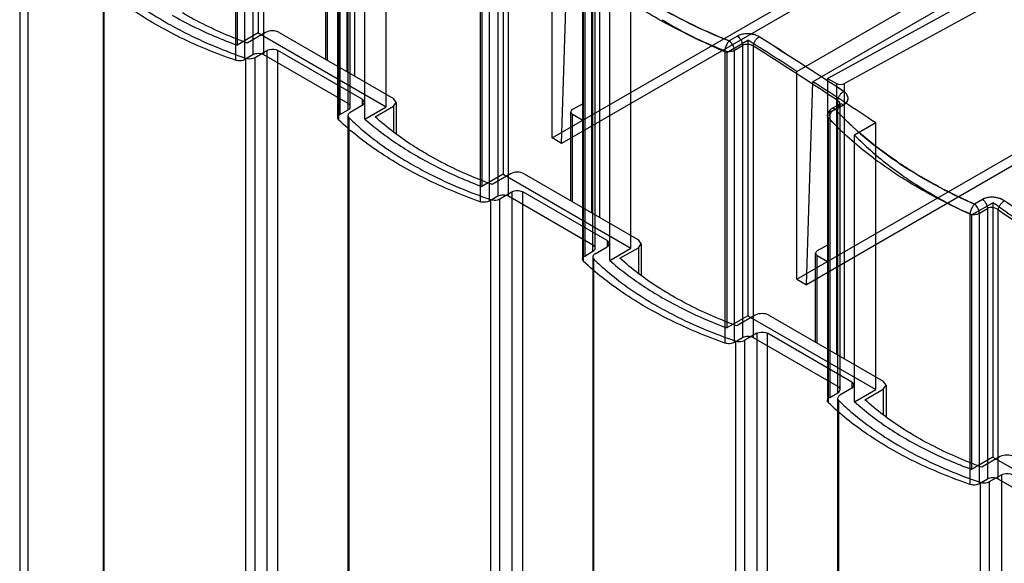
# Model space of a CAD drawing. Header units: millimetres. Extents: x 461 to 571, y 111 to 1330.
# Tile 20 of 24: x 477 to 528, y 1260 to 1289. Entities that reach past the tile are written whole.
import ezdxf

# ---------------------------------------------------------------- set-up
doc = ezdxf.new("R2010")
doc.units = ezdxf.units.MM
doc.header["$LTSCALE"] = 93.666717
doc.layers.get('0').update_dxf_attribs({"linetype": 'CONTINUOUS'})
doc.layers.add('INTFCLR_40899', color=7, linetype='CONTINUOUS')

msp = doc.modelspace()

# ---------------------------------------------------------------- linework, layer by layer
at = {"color": 7}
for p, q in [((518.695, 1285.608), (552.576, 1304.153)), ((550.196, 1302.095), (519.579, 1285.336)), ((493.701, 1300.038), (493.701, 1285.97)), ((494.123, 1285.726), (494.123, 1300.032)), ((476.699, 1295.165), (476.699, 312.912)), ((477.138, 312.3), (477.138, 1294.552)), ((505.967, 1292.956), (505.967, 1283.444)), ((506.429, 1292.689), (506.429, 1278.622)), ((506.851, 1278.378), (506.851, 1292.684)), ((481.036, 1291.025), (481.036, 1127.316)), ((481.092, 308.654), (481.092, 1290.907)), ((492.619, 1286.595), (492.619, 1291.22)), ((492.707, 1286.544), (492.707, 1291.099)), ((489.484, 1287.996), (488.53, 1287.445)), ((490.192, 1287.996), (496.131, 1284.567)), ((488.932, 1286.697), (489.555, 1287.057)), ((489.555, 1287.057), (489.555, 304.805)), ((490.121, 304.805), (490.121, 1287.057)), ((494.505, 1284.526), (490.121, 1287.057)), ((488.445, 1286.662), (488.445, 304.409)), ((488.932, 304.445), (488.932, 1286.697)), ((518.695, 1285.608), (518.695, 1276.095)), ((518.695, 1285.608), (519.157, 1285.341)), ((519.157, 1285.341), (519.157, 1271.273)), ((519.579, 1271.03), (519.579, 1285.336)), ((494.505, 1284.526), (494.505, 1284.199)), ((494.505, 1284.526), (494.622, 1284.363)), ((494.622, 1284.363), (494.505, 1284.199)), ((496.278, 1284.363), (496.131, 1284.567)), ((496.131, 1284.159), (496.278, 1284.363)), ((496.278, 1284.363), (496.278, 1282.717)), ((505.967, 1284.293), (505.433, 1283.99)), ((494.505, 1284.199), (493.881, 1283.839)), ((495.176, 1283.607), (496.131, 1284.159)), ((496.131, 1284.159), (496.131, 1282.823)), ((505.347, 1279.246), (505.347, 1283.872)), ((505.435, 1279.195), (505.435, 1283.751)), ((505.435, 1283.751), (505.967, 1283.444)), ((493.764, 1283.676), (493.764, 1119.967)), ((493.82, 301.306), (493.82, 1283.558)), ((502.212, 1280.648), (501.258, 1280.096)), ((502.92, 1280.648), (508.859, 1277.219)), ((501.66, 1279.349), (502.283, 1279.709)), ((502.283, 1279.709), (502.283, 297.456)), ((502.849, 297.456), (502.849, 1279.709)), ((507.233, 1277.178), (502.849, 1279.709)), ((501.173, 1279.314), (501.173, 297.061)), ((501.66, 297.096), (501.66, 1279.349)), ((507.233, 1277.178), (507.233, 1276.851)), ((507.233, 1277.178), (507.35, 1277.014)), ((509.006, 1277.014), (508.859, 1277.219)), ((506.609, 1276.491), (507.233, 1276.851)), ((507.35, 1277.014), (507.233, 1276.851)), ((507.904, 1276.259), (508.859, 1276.81)), ((508.859, 1276.81), (509.006, 1277.014)), ((508.859, 1276.81), (508.859, 1275.474)), ((509.006, 1277.014), (509.006, 1275.369)), ((518.695, 1276.945), (518.161, 1276.642)), ((506.492, 1276.328), (506.492, 1112.619)), ((506.548, 293.958), (506.548, 1276.21)), ((518.075, 1271.898), (518.075, 1276.524)), ((518.163, 1271.847), (518.163, 1276.403)), ((518.163, 1276.403), (518.695, 1276.095)), ((514.94, 1273.299), (513.985, 1272.748)), ((515.648, 1273.299), (521.587, 1269.87)), ((513.901, 1271.965), (513.901, 289.713)), ((515.011, 1272.36), (514.388, 1272.001)), ((514.388, 289.748), (514.388, 1272.001)), ((515.011, 1272.36), (515.011, 290.108)), ((515.577, 290.108), (515.577, 1272.36)), ((519.961, 1269.829), (515.577, 1272.36)), ((519.961, 1269.503), (519.337, 1269.143)), ((519.961, 1269.829), (519.961, 1269.503)), ((519.961, 1269.829), (520.078, 1269.666)), ((520.078, 1269.666), (519.961, 1269.503)), ((520.632, 1268.911), (521.587, 1269.462)), ((521.734, 1269.666), (521.587, 1269.87)), ((521.587, 1269.462), (521.734, 1269.666)), ((521.587, 1269.462), (521.587, 1268.126)), ((521.734, 1269.666), (521.734, 1268.021)), ((519.22, 1268.98), (519.22, 1105.271)), ((519.276, 286.609), (519.276, 1268.862)), ((527.668, 1265.951), (526.713, 1265.4)), ((527.116, 1264.652), (527.739, 1265.012)), ((527.739, 1265.012), (527.739, 282.76)), ((526.629, 1264.617), (526.629, 282.364)), ((527.116, 282.4), (527.116, 1264.652))]:
    msp.add_line(p, q, dxfattribs=at)
for centre, start_param, end_param in [((519.369, 1285.459), -2.347763, -0.785694), ((505.647, 1283.869), 2.373352, 3.935422), ((518.375, 1276.521), 2.373352, 3.935422)]:
    msp.add_ellipse(centre, major_axis=(0.3, -0.004), ratio=0.567179, start_param=start_param, end_param=end_param, dxfattribs=at)
for points, knots in [([(481.094, 1290.905), (481.321, 1290.684), (482.312, 1289.787), (483.424, 1289.027), (484.306, 1288.517)], [0, 0, 0, 0, 0.237305, 1, 1, 1, 1]), ([(488.53, 1287.445), (488.228, 1287.556), (487.072, 1288.006), (485.951, 1288.548), (485.155, 1289.007)], [0, 0, 0, 0, 0.258985, 1, 1, 1, 1]), ([(484.306, 1288.517), (484.62, 1288.336), (485.951, 1287.616), (487.355, 1287.035), (488.442, 1286.663)], [0, 0, 0, 0, 0.239853, 1, 1, 1, 1]), ([(490.192, 1287.996), (490.087, 1288.057), (489.838, 1288.105), (489.589, 1288.057), (489.484, 1287.996)], [0, 0, 0, 0, 0.500001, 1, 1, 1, 1]), ([(489.555, 1287.057), (489.595, 1287.08), (489.777, 1287.146), (489.994, 1287.13), (490.121, 1287.057)], [0, 0, 0, 0, 0.240719, 1, 1, 1, 1]), ([(488.442, 1286.663), (488.563, 1286.622), (488.742, 1286.617), (488.898, 1286.678), (488.932, 1286.697)], [0, 0, 0, 0, 0.766536, 1, 1, 1, 1]), ([(493.881, 1283.839), (493.864, 1283.829), (493.808, 1283.792), (493.764, 1283.725), (493.764, 1283.676)], [0, 0, 0, 0, 0.294531, 1, 1, 1, 1]), ([(493.822, 1283.557), (494.049, 1283.336), (495.04, 1282.438), (496.152, 1281.679), (497.034, 1281.169)], [0, 0, 0, 0, 0.237305, 1, 1, 1, 1]), ([(497.883, 1281.659), (497.631, 1281.804), (496.681, 1282.383), (495.785, 1283.055), (495.176, 1283.607)], [0, 0, 0, 0, 0.261357, 1, 1, 1, 1]), ([(501.258, 1280.096), (500.956, 1280.207), (499.8, 1280.657), (498.679, 1281.199), (497.883, 1281.659)], [0, 0, 0, 0, 0.258985, 1, 1, 1, 1]), ([(497.034, 1281.169), (497.348, 1280.988), (498.679, 1280.268), (500.083, 1279.687), (501.17, 1279.314)], [0, 0, 0, 0, 0.239853, 1, 1, 1, 1]), ([(502.92, 1280.648), (502.815, 1280.708), (502.566, 1280.756), (502.317, 1280.708), (502.212, 1280.648)], [0, 0, 0, 0, 0.500001, 1, 1, 1, 1]), ([(502.283, 1279.709), (502.323, 1279.732), (502.505, 1279.798), (502.722, 1279.782), (502.849, 1279.709)], [0, 0, 0, 0, 0.240719, 1, 1, 1, 1]), ([(501.17, 1279.314), (501.291, 1279.273), (501.47, 1279.269), (501.626, 1279.329), (501.66, 1279.349)], [0, 0, 0, 0, 0.766536, 1, 1, 1, 1]), ([(506.609, 1276.491), (506.592, 1276.481), (506.536, 1276.443), (506.492, 1276.376), (506.492, 1276.328)], [0, 0, 0, 0, 0.294531, 1, 1, 1, 1]), ([(506.55, 1276.209), (506.777, 1275.987), (507.768, 1275.09), (508.88, 1274.33), (509.762, 1273.821)], [0, 0, 0, 0, 0.237305, 1, 1, 1, 1]), ([(510.611, 1274.311), (510.359, 1274.456), (509.409, 1275.035), (508.513, 1275.707), (507.904, 1276.259)], [0, 0, 0, 0, 0.261357, 1, 1, 1, 1]), ([(513.985, 1272.748), (513.684, 1272.859), (512.528, 1273.309), (511.407, 1273.851), (510.611, 1274.311)], [0, 0, 0, 0, 0.258985, 1, 1, 1, 1]), ([(509.762, 1273.821), (510.076, 1273.639), (511.407, 1272.919), (512.811, 1272.338), (513.898, 1271.966)], [0, 0, 0, 0, 0.239853, 1, 1, 1, 1]), ([(515.648, 1273.299), (515.543, 1273.36), (515.294, 1273.408), (515.045, 1273.36), (514.94, 1273.299)], [0, 0, 0, 0, 0.500001, 1, 1, 1, 1]), ([(515.011, 1272.36), (515.051, 1272.384), (515.233, 1272.449), (515.45, 1272.434), (515.577, 1272.36)], [0, 0, 0, 0, 0.240719, 1, 1, 1, 1]), ([(513.898, 1271.966), (514.019, 1271.925), (514.198, 1271.92), (514.354, 1271.981), (514.388, 1272.001)], [0, 0, 0, 0, 0.766536, 1, 1, 1, 1]), ([(519.337, 1269.143), (519.32, 1269.133), (519.264, 1269.095), (519.22, 1269.028), (519.22, 1268.98)], [0, 0, 0, 0, 0.294531, 1, 1, 1, 1]), ([(519.278, 1268.86), (519.505, 1268.639), (520.496, 1267.742), (521.608, 1266.982), (522.49, 1266.472)], [0, 0, 0, 0, 0.237305, 1, 1, 1, 1]), ([(523.339, 1266.962), (523.087, 1267.108), (522.137, 1267.686), (521.241, 1268.358), (520.632, 1268.911)], [0, 0, 0, 0, 0.261357, 1, 1, 1, 1]), ([(526.713, 1265.4), (526.412, 1265.511), (525.256, 1265.961), (524.135, 1266.503), (523.339, 1266.962)], [0, 0, 0, 0, 0.258985, 1, 1, 1, 1]), ([(522.49, 1266.472), (522.804, 1266.291), (524.135, 1265.571), (525.539, 1264.99), (526.626, 1264.618)], [0, 0, 0, 0, 0.239853, 1, 1, 1, 1]), ([(528.376, 1265.951), (528.271, 1266.012), (528.022, 1266.06), (527.773, 1266.012), (527.668, 1265.951)], [0, 0, 0, 0, 0.500001, 1, 1, 1, 1]), ([(527.739, 1265.012), (527.779, 1265.035), (527.961, 1265.101), (528.178, 1265.085), (528.305, 1265.012)], [0, 0, 0, 0, 0.240719, 1, 1, 1, 1]), ([(526.626, 1264.618), (526.747, 1264.577), (526.926, 1264.572), (527.082, 1264.633), (527.116, 1264.652)], [0, 0, 0, 0, 0.766536, 1, 1, 1, 1])]:
    msp.add_open_spline(points, degree=3, knots=knots, dxfattribs=at)
for points in [[(493.764, 1283.676), (493.764, 1283.632), (493.79, 1283.588), (493.822, 1283.557)], [(506.492, 1276.328), (506.492, 1276.284), (506.518, 1276.239), (506.55, 1276.209)], [(519.22, 1268.98), (519.22, 1268.935), (519.246, 1268.891), (519.278, 1268.86)]]:
    msp.add_open_spline(points, degree=3, dxfattribs=at)
at = {"layer": 'INTFCLR_40899', "color": 7}
for p, q in [((552.797, 1305.563), (517.936, 1285.436)), ((488.82, 1301.635), (488.82, 1286.829)), ((489.103, 1301.826), (489.103, 1287.972)), ((489.385, 1286.829), (489.385, 1301.682)), ((487.915, 1301.358), (487.915, 1286.552)), ((487.999, 1301.189), (487.999, 1287.335)), ((488.401, 1286.587), (488.401, 1301.394)), ((535.736, 1300.052), (504.871, 1282.232)), ((493.77, 1283.971), (493.77, 1299.452)), ((493.887, 1284.134), (493.887, 1299.311)), ((493.228, 1298.749), (493.228, 1283.562)), ((493.287, 1283.442), (493.287, 1298.628)), ((493.345, 1298.912), (493.345, 1283.726)), ((517.104, 1285.973), (539.237, 1298.751)), ((495.749, 1284.134), (495.749, 1298.45)), ((494.646, 1283.497), (494.646, 1297.813)), ((501.831, 1295.15), (501.831, 1280.623)), ((504.376, 1282.518), (526.509, 1295.296)), ((500.632, 1294.635), (500.632, 1279.201)), ((500.727, 1294.513), (500.727, 1279.986)), ((501.123, 1279.235), (501.123, 1294.669)), ((501.548, 1294.914), (501.548, 1279.48)), ((502.113, 1279.48), (502.113, 1294.922)), ((504.376, 1282.518), (504.376, 1293.708)), ((504.871, 1282.232), (505.222, 1293.222)), ((548.464, 1292.703), (517.599, 1274.883)), ((506.498, 1276.623), (506.498, 1292.391)), ((506.615, 1276.786), (506.615, 1292.222)), ((505.956, 1291.648), (505.956, 1276.214)), ((506.015, 1276.094), (506.015, 1291.527)), ((506.073, 1291.811), (506.073, 1276.377)), ((508.477, 1276.786), (508.477, 1291.312)), ((507.374, 1276.149), (507.374, 1290.675)), ((489.103, 1287.972), (487.999, 1287.335)), ((489.103, 1287.972), (495.749, 1284.134)), ((514.006, 1287.8), (513.581, 1287.555)), ((514.006, 1287.8), (513.581, 1287.555)), ((517.104, 1275.169), (539.237, 1287.947)), ((513.455, 1286.954), (514.559, 1287.591)), ((513.851, 1287.073), (514.276, 1287.318)), ((514.276, 1287.318), (514.276, 1272.132)), ((514.559, 1287.591), (514.559, 1273.275)), ((514.841, 1272.132), (514.841, 1287.287)), ((488.82, 1286.828), (488.401, 1286.587)), ((493.77, 1284.297), (489.386, 1286.828)), ((513.359, 1287.039), (513.359, 1271.853)), ((513.455, 1286.954), (513.455, 1272.638)), ((513.851, 1271.887), (513.851, 1287.073)), ((517.104, 1275.169), (517.104, 1285.973)), ((517.599, 1274.883), (517.936, 1285.436)), ((518.89, 1284.022), (519.308, 1284.264)), ((519.11, 1283.99), (519.529, 1284.232)), ((519.11, 1283.99), (519.529, 1284.232)), ((519.226, 1269.274), (519.226, 1284.454)), ((519.343, 1269.437), (519.343, 1284.258)), ((493.345, 1283.726), (493.77, 1283.971)), ((494.646, 1283.497), (495.749, 1284.134)), ((519.226, 1284.081), (518.807, 1283.839)), ((518.807, 1283.839), (518.807, 1269.033)), ((518.69, 1283.676), (518.69, 1268.869)), ((518.746, 1268.752), (518.746, 1283.558)), ((521.205, 1283.292), (520.102, 1282.655)), ((521.205, 1269.437), (521.205, 1283.292)), ((504.871, 1282.232), (504.376, 1282.518)), ((520.102, 1268.8), (520.102, 1282.655)), ((501.831, 1280.623), (500.727, 1279.986)), ((501.831, 1280.623), (508.477, 1276.786)), ((501.548, 1279.48), (501.123, 1279.235)), ((506.497, 1276.949), (502.114, 1279.48)), ((526.183, 1278.509), (527.287, 1279.146)), ((526.751, 1279.315), (526.332, 1279.073)), ((526.751, 1279.315), (526.332, 1279.073)), ((527.287, 1279.146), (527.287, 1265.927)), ((526.585, 1278.602), (527.004, 1278.844)), ((526.585, 1264.542), (526.585, 1278.602)), ((527.004, 1278.844), (527.004, 1264.784)), ((527.569, 1264.784), (527.569, 1278.773)), ((526.098, 1278.567), (526.098, 1264.507)), ((526.183, 1278.509), (526.183, 1265.29)), ((506.073, 1276.377), (506.497, 1276.622)), ((507.374, 1276.149), (508.477, 1276.786)), ((517.104, 1275.169), (517.599, 1274.883)), ((514.559, 1273.275), (513.455, 1272.638)), ((514.559, 1273.275), (521.205, 1269.437)), ((514.276, 1272.132), (513.851, 1271.887)), ((519.225, 1269.601), (514.841, 1272.132)), ((520.102, 1268.8), (521.205, 1269.437)), ((518.807, 1269.033), (519.225, 1269.274)), ((527.287, 1265.927), (526.183, 1265.29)), ((527.287, 1265.927), (532.873, 1262.702)), ((527.004, 1264.783), (526.585, 1264.542)), ((532.024, 1262.212), (527.569, 1264.783))]:
    msp.add_line(p, q, dxfattribs=at)
msp.add_lwpolyline([(519.343, 1284.258), (519.352, 1284.297), (519.309, 1284.264)], dxfattribs=at)
for centre, radius, start, end in [((352.391, 1029.611), 304.716, 57.27913, 57.84626), ((348.488, 1025.025), 310.572, 56.64991, 57.61287), ((347.836, 1024.018), 312.336, 56.6534, 57.61217), ((348.565, 1025.16), 310.982, 56.64991, 57.61287), ((348.191, 1023.113), 312.453, 56.37673, 57.09366), ((519.09, 1283.676), 0.4, 119.9999, 179.9999), ((338.592, 1008.996), 329.525, 54.78105, 55.06649), ((333.772, 1003.388), 337.307, 53.93524, 54.8671), ((333.715, 1003.283), 336.86, 53.93524, 54.8671)]:
    msp.add_arc(centre, radius, start, end, dxfattribs=at)
for points, knots in [([(506.359, 1291.973), (507.32, 1291.048), (509.622, 1289.349), (512.186, 1288.109), (513.581, 1287.555)], [0, 0, 0, 0, 0.470343, 1, 1, 1, 1]), ([(513.581, 1287.555), (512.866, 1287.84), (511.489, 1288.447), (509.562, 1289.501), (507.847, 1290.661), (506.825, 1291.526), (506.359, 1291.973)], [0, 0, 0, 0, 0.271454, 0.529529, 0.772675, 1, 1, 1, 1]), ([(483.776, 1288.407), (483.372, 1288.64), (482.598, 1289.125), (481.521, 1289.922), (480.867, 1290.5), (480.562, 1290.797)], [0, 0, 0, 0, 0.348602, 0.681957, 1, 1, 1, 1]), ([(484.624, 1288.897), (484.971, 1288.697), (485.689, 1288.312), (486.816, 1287.792), (487.599, 1287.482), (487.999, 1287.335)], [0, 0, 0, 0, 0.322493, 0.656061, 1, 1, 1, 1]), ([(513.359, 1287.039), (512.87, 1287.233), (511.915, 1287.64), (510.543, 1288.315), (509.671, 1288.811), (509.251, 1289.067)], [0, 0, 0, 0, 0.344527, 0.67819, 1, 1, 1, 1]), ([(487.915, 1286.552), (487.42, 1286.721), (486.457, 1287.082), (485.074, 1287.7), (484.197, 1288.164), (483.776, 1288.407)], [0, 0, 0, 0, 0.345115, 0.678765, 1, 1, 1, 1]), ([(510.1, 1288.658), (510.446, 1288.446), (511.161, 1288.035), (512.282, 1287.468), (513.058, 1287.12), (513.455, 1286.954)], [0, 0, 0, 0, 0.323079, 0.656656, 1, 1, 1, 1]), ([(515.138, 1287.768), (515.075, 1287.807), (514.931, 1287.873), (514.695, 1287.925), (514.449, 1287.932), (514.214, 1287.893), (514.07, 1287.836), (514.006, 1287.8)], [0, 0, 0, 0, 0.19034, 0.397603, 0.610007, 0.814588, 1, 1, 1, 1]), ([(514.006, 1287.8), (514.044, 1287.776), (514.116, 1287.711), (514.203, 1287.591), (514.259, 1287.455), (514.276, 1287.361), (514.276, 1287.318)], [0, 0, 0, 0, 0.234877, 0.505447, 0.77261, 1, 1, 1, 1]), ([(513.431, 1287.322), (513.417, 1287.29), (513.393, 1287.227), (513.369, 1287.132), (513.361, 1287.069), (513.359, 1287.039)], [0, 0, 0, 0, 0.353783, 0.693365, 1, 1, 1, 1]), ([(513.581, 1287.555), (513.562, 1287.536), (513.523, 1287.491), (513.473, 1287.412), (513.444, 1287.353), (513.431, 1287.322)], [0, 0, 0, 0, 0.295575, 0.634848, 1, 1, 1, 1]), ([(513.846, 1287.136), (513.84, 1287.177), (513.817, 1287.261), (513.758, 1287.377), (513.679, 1287.479), (513.615, 1287.534), (513.581, 1287.555)], [0, 0, 0, 0, 0.245997, 0.5072, 0.764619, 1, 1, 1, 1]), ([(514.841, 1287.287), (514.76, 1287.343), (514.563, 1287.399), (514.359, 1287.366), (514.276, 1287.318)], [0, 0, 0, 0, 0.506407, 1, 1, 1, 1]), ([(514.841, 1287.287), (514.843, 1287.331), (514.866, 1287.426), (514.929, 1287.563), (515.023, 1287.682), (515.099, 1287.746), (515.138, 1287.768)], [0, 0, 0, 0, 0.227204, 0.496865, 0.768395, 1, 1, 1, 1]), ([(489.386, 1286.828), (489.345, 1286.852), (489.252, 1286.886), (489.103, 1286.902), (488.954, 1286.886), (488.86, 1286.852), (488.82, 1286.828)], [0, 0, 0, 0, 0.239343, 0.500013, 0.760683, 1, 1, 1, 1]), ([(513.359, 1287.039), (513.399, 1287.025), (513.484, 1287.006), (513.614, 1287.003), (513.74, 1287.023), (513.817, 1287.053), (513.851, 1287.073)], [0, 0, 0, 0, 0.249799, 0.512159, 0.768052, 1, 1, 1, 1]), ([(488.401, 1286.587), (488.368, 1286.568), (488.291, 1286.537), (488.168, 1286.517), (488.039, 1286.52), (487.954, 1286.538), (487.915, 1286.552)], [0, 0, 0, 0, 0.232604, 0.486561, 0.747563, 1, 1, 1, 1]), ([(519.226, 1284.454), (519.228, 1284.497), (519.252, 1284.591), (519.316, 1284.726), (519.412, 1284.844), (519.489, 1284.909), (519.528, 1284.932)], [0, 0, 0, 0, 0.223231, 0.491338, 0.764935, 1, 1, 1, 1]), ([(519.529, 1284.232), (519.585, 1284.264), (519.688, 1284.344), (519.773, 1284.509), (519.757, 1284.675), (519.673, 1284.819), (519.583, 1284.895), (519.528, 1284.932)], [0, 0, 0, 0, 0.223131, 0.439713, 0.602622, 0.772964, 1, 1, 1, 1]), ([(519.529, 1284.232), (519.583, 1284.264), (519.678, 1284.337), (519.766, 1284.489), (519.765, 1284.659), (519.677, 1284.815), (519.582, 1284.895), (519.528, 1284.932)], [0, 0, 0, 0, 0.216748, 0.40413, 0.581384, 0.77521, 1, 1, 1, 1]), ([(493.77, 1283.971), (493.803, 1283.99), (493.86, 1284.034), (493.899, 1284.134), (493.86, 1284.235), (493.803, 1284.278), (493.77, 1284.297)], [0, 0, 0, 0, 0.277406, 0.500015, 0.722624, 1, 1, 1, 1]), ([(519.226, 1284.081), (519.259, 1284.1), (519.318, 1284.15), (519.368, 1284.301), (519.287, 1284.409), (519.226, 1284.454)], [0, 0, 0, 0, 0.261063, 0.491109, 1, 1, 1, 1]), ([(519.226, 1284.081), (519.226, 1284.119), (519.235, 1284.193), (519.31, 1284.282), (519.428, 1284.288), (519.496, 1284.253), (519.529, 1284.232)], [0, 0, 0, 0, 0.260778, 0.491368, 0.728388, 1, 1, 1, 1]), ([(493.287, 1283.442), (493.266, 1283.462), (493.231, 1283.507), (493.223, 1283.593), (493.267, 1283.672), (493.316, 1283.709), (493.345, 1283.726)], [0, 0, 0, 0, 0.25247, 0.473764, 0.711246, 1, 1, 1, 1]), ([(518.746, 1283.558), (518.726, 1283.578), (518.692, 1283.623), (518.686, 1283.709), (518.73, 1283.786), (518.779, 1283.823), (518.807, 1283.839)], [0, 0, 0, 0, 0.249638, 0.472307, 0.712176, 1, 1, 1, 1]), ([(519.11, 1283.99), (519.085, 1283.984), (519.028, 1283.957), (518.946, 1283.903), (518.864, 1283.827), (518.799, 1283.738), (518.768, 1283.67), (518.76, 1283.636)], [0, 0, 0, 0, 0.152575, 0.361866, 0.571275, 0.795044, 1, 1, 1, 1]), ([(518.897, 1284.026), (518.878, 1284.017), (518.843, 1283.986), (518.813, 1283.919), (518.807, 1283.867), (518.807, 1283.839)], [0, 0, 0, 0, 0.292676, 0.618931, 1, 1, 1, 1]), ([(519.11, 1283.99), (519.086, 1284.006), (519.039, 1284.031), (518.964, 1284.046), (518.917, 1284.036), (518.897, 1284.026)], [0, 0, 0, 0, 0.383258, 0.711634, 1, 1, 1, 1]), ([(519.11, 1283.99), (520.047, 1282.973), (522.327, 1281.09), (524.919, 1279.696), (526.332, 1279.073)], [0, 0, 0, 0, 0.47231, 1, 1, 1, 1]), ([(526.332, 1279.073), (525.609, 1279.392), (524.218, 1280.074), (522.284, 1281.25), (520.572, 1282.541), (519.565, 1283.497), (519.11, 1283.99)], [0, 0, 0, 0, 0.269883, 0.527516, 0.771219, 1, 1, 1, 1]), ([(496.523, 1281.07), (496.12, 1281.303), (495.344, 1281.786), (494.261, 1282.577), (493.598, 1283.149), (493.287, 1283.442)], [0, 0, 0, 0, 0.34769, 0.681052, 1, 1, 1, 1]), ([(494.646, 1283.497), (494.915, 1283.26), (495.48, 1282.797), (496.392, 1282.151), (497.038, 1281.753), (497.372, 1281.56)], [0, 0, 0, 0, 0.320827, 0.654199, 1, 1, 1, 1]), ([(521.96, 1280.831), (521.555, 1281.106), (520.779, 1281.671), (519.703, 1282.581), (519.05, 1283.228), (518.746, 1283.558)], [0, 0, 0, 0, 0.347666, 0.681121, 1, 1, 1, 1]), ([(520.102, 1282.655), (520.365, 1282.386), (520.923, 1281.858), (521.828, 1281.111), (522.473, 1280.643), (522.808, 1280.414)], [0, 0, 0, 0, 0.320898, 0.65434, 1, 1, 1, 1]), ([(497.372, 1281.56), (497.718, 1281.36), (498.433, 1280.975), (499.554, 1280.451), (500.33, 1280.136), (500.727, 1279.986)], [0, 0, 0, 0, 0.323047, 0.656585, 1, 1, 1, 1]), ([(500.632, 1279.201), (500.142, 1279.374), (499.188, 1279.741), (497.816, 1280.364), (496.943, 1280.828), (496.523, 1281.07)], [0, 0, 0, 0, 0.344577, 0.678187, 1, 1, 1, 1]), ([(526.098, 1278.567), (525.603, 1278.785), (524.638, 1279.24), (523.255, 1279.995), (522.38, 1280.546), (521.96, 1280.831)], [0, 0, 0, 0, 0.343793, 0.67748, 1, 1, 1, 1]), ([(522.808, 1280.414), (523.154, 1280.179), (523.871, 1279.721), (524.998, 1279.086), (525.782, 1278.697), (526.183, 1278.509)], [0, 0, 0, 0, 0.323705, 0.657301, 1, 1, 1, 1]), ([(501.123, 1279.235), (501.089, 1279.215), (501.012, 1279.185), (500.887, 1279.165), (500.757, 1279.168), (500.672, 1279.187), (500.632, 1279.201)], [0, 0, 0, 0, 0.232897, 0.487186, 0.7482, 1, 1, 1, 1]), ([(502.114, 1279.48), (502.073, 1279.504), (501.98, 1279.537), (501.831, 1279.553), (501.682, 1279.537), (501.588, 1279.504), (501.548, 1279.48)], [0, 0, 0, 0, 0.239343, 0.500013, 0.760683, 1, 1, 1, 1]), ([(527.883, 1279.244), (527.815, 1279.292), (527.683, 1279.358), (527.449, 1279.422), (527.208, 1279.441), (526.958, 1279.407), (526.814, 1279.351), (526.751, 1279.315)], [0, 0, 0, 0, 0.211178, 0.367532, 0.613398, 0.816214, 1, 1, 1, 1]), ([(527.883, 1279.244), (527.82, 1279.287), (527.677, 1279.361), (527.441, 1279.424), (527.194, 1279.439), (526.958, 1279.406), (526.814, 1279.35), (526.751, 1279.315)], [0, 0, 0, 0, 0.193916, 0.402415, 0.614124, 0.816797, 1, 1, 1, 1]), ([(526.751, 1279.315), (526.827, 1279.261), (526.946, 1279.114), (527.004, 1278.933), (527.004, 1278.844)], [0, 0, 0, 0, 0.512038, 1, 1, 1, 1]), ([(527.569, 1278.773), (527.574, 1278.817), (527.601, 1278.909), (527.669, 1279.042), (527.767, 1279.158), (527.844, 1279.221), (527.883, 1279.244)], [0, 0, 0, 0, 0.223668, 0.493022, 0.766516, 1, 1, 1, 1]), ([(526.181, 1278.842), (526.167, 1278.811), (526.141, 1278.749), (526.113, 1278.657), (526.102, 1278.596), (526.098, 1278.567)], [0, 0, 0, 0, 0.355918, 0.695664, 1, 1, 1, 1]), ([(526.098, 1278.567), (526.137, 1278.554), (526.22, 1278.536), (526.347, 1278.532), (526.472, 1278.552), (526.55, 1278.582), (526.585, 1278.602)], [0, 0, 0, 0, 0.246686, 0.502238, 0.757054, 1, 1, 1, 1]), ([(526.332, 1279.073), (526.313, 1279.054), (526.276, 1279.008), (526.225, 1278.93), (526.195, 1278.872), (526.181, 1278.842)], [0, 0, 0, 0, 0.296044, 0.635618, 1, 1, 1, 1]), ([(526.582, 1278.65), (526.578, 1278.691), (526.557, 1278.775), (526.501, 1278.892), (526.426, 1278.995), (526.364, 1279.051), (526.332, 1279.073)], [0, 0, 0, 0, 0.244978, 0.509816, 0.769531, 1, 1, 1, 1]), ([(527.569, 1278.773), (527.491, 1278.838), (527.298, 1278.915), (527.087, 1278.892), (527.004, 1278.844)], [0, 0, 0, 0, 0.514761, 1, 1, 1, 1]), ([(506.497, 1276.622), (506.531, 1276.642), (506.588, 1276.685), (506.627, 1276.786), (506.588, 1276.886), (506.531, 1276.93), (506.497, 1276.949)], [0, 0, 0, 0, 0.277406, 0.500015, 0.722624, 1, 1, 1, 1]), ([(506.015, 1276.094), (505.993, 1276.113), (505.959, 1276.159), (505.951, 1276.245), (505.995, 1276.324), (506.044, 1276.361), (506.073, 1276.377)], [0, 0, 0, 0, 0.25247, 0.473764, 0.711246, 1, 1, 1, 1]), ([(509.251, 1273.722), (508.848, 1273.955), (508.072, 1274.438), (506.989, 1275.229), (506.326, 1275.8), (506.015, 1276.094)], [0, 0, 0, 0, 0.34769, 0.681052, 1, 1, 1, 1]), ([(507.374, 1276.149), (507.643, 1275.912), (508.208, 1275.449), (509.12, 1274.803), (509.766, 1274.405), (510.1, 1274.212)], [0, 0, 0, 0, 0.320827, 0.654199, 1, 1, 1, 1]), ([(510.1, 1274.212), (510.446, 1274.012), (511.161, 1273.627), (512.282, 1273.103), (513.058, 1272.788), (513.455, 1272.638)], [0, 0, 0, 0, 0.323047, 0.656585, 1, 1, 1, 1]), ([(513.359, 1271.853), (512.87, 1272.026), (511.916, 1272.393), (510.544, 1273.015), (509.671, 1273.479), (509.251, 1273.722)], [0, 0, 0, 0, 0.344577, 0.678187, 1, 1, 1, 1]), ([(514.841, 1272.132), (514.801, 1272.155), (514.708, 1272.189), (514.559, 1272.205), (514.41, 1272.189), (514.316, 1272.155), (514.276, 1272.132)], [0, 0, 0, 0, 0.239343, 0.500013, 0.760683, 1, 1, 1, 1]), ([(513.851, 1271.887), (513.817, 1271.867), (513.74, 1271.837), (513.615, 1271.817), (513.485, 1271.82), (513.399, 1271.839), (513.359, 1271.853)], [0, 0, 0, 0, 0.232897, 0.487186, 0.7482, 1, 1, 1, 1]), ([(519.225, 1269.274), (519.259, 1269.293), (519.316, 1269.337), (519.355, 1269.437), (519.316, 1269.538), (519.259, 1269.582), (519.225, 1269.601)], [0, 0, 0, 0, 0.277406, 0.500015, 0.722624, 1, 1, 1, 1]), ([(518.746, 1268.752), (518.725, 1268.771), (518.692, 1268.817), (518.686, 1268.902), (518.73, 1268.979), (518.779, 1269.016), (518.807, 1269.033)], [0, 0, 0, 0, 0.251022, 0.472386, 0.710713, 1, 1, 1, 1]), ([(521.96, 1266.362), (521.556, 1266.595), (520.782, 1267.08), (519.705, 1267.877), (519.051, 1268.455), (518.746, 1268.752)], [0, 0, 0, 0, 0.348602, 0.681957, 1, 1, 1, 1]), ([(520.102, 1268.8), (520.366, 1268.561), (520.924, 1268.094), (521.83, 1267.444), (522.474, 1267.045), (522.808, 1266.852)], [0, 0, 0, 0, 0.320005, 0.653374, 1, 1, 1, 1]), ([(522.808, 1266.852), (523.155, 1266.652), (523.873, 1266.267), (525, 1265.747), (525.782, 1265.437), (526.183, 1265.29)], [0, 0, 0, 0, 0.322493, 0.656061, 1, 1, 1, 1]), ([(526.098, 1264.507), (525.604, 1264.676), (524.641, 1265.037), (523.258, 1265.655), (522.381, 1266.119), (521.96, 1266.362)], [0, 0, 0, 0, 0.345115, 0.678765, 1, 1, 1, 1]), ([(527.569, 1264.783), (527.529, 1264.807), (527.435, 1264.841), (527.287, 1264.857), (527.138, 1264.841), (527.044, 1264.807), (527.004, 1264.783)], [0, 0, 0, 0, 0.239343, 0.500013, 0.760683, 1, 1, 1, 1]), ([(526.585, 1264.542), (526.552, 1264.523), (526.475, 1264.492), (526.351, 1264.472), (526.223, 1264.475), (526.138, 1264.493), (526.098, 1264.507)], [0, 0, 0, 0, 0.232604, 0.486561, 0.747563, 1, 1, 1, 1])]:
    msp.add_open_spline(points, degree=3, knots=knots, dxfattribs=at)
for points in [[(513.851, 1287.073), (513.851, 1287.087), (513.851, 1287.101), (513.849, 1287.115)], [(518.746, 1283.558), (518.747, 1283.575), (518.748, 1283.591), (518.753, 1283.607)], [(526.585, 1278.602), (526.585, 1278.618), (526.584, 1278.634), (526.582, 1278.65)]]:
    msp.add_open_spline(points, degree=3, dxfattribs=at)

doc.saveas('drawing.dxf')
